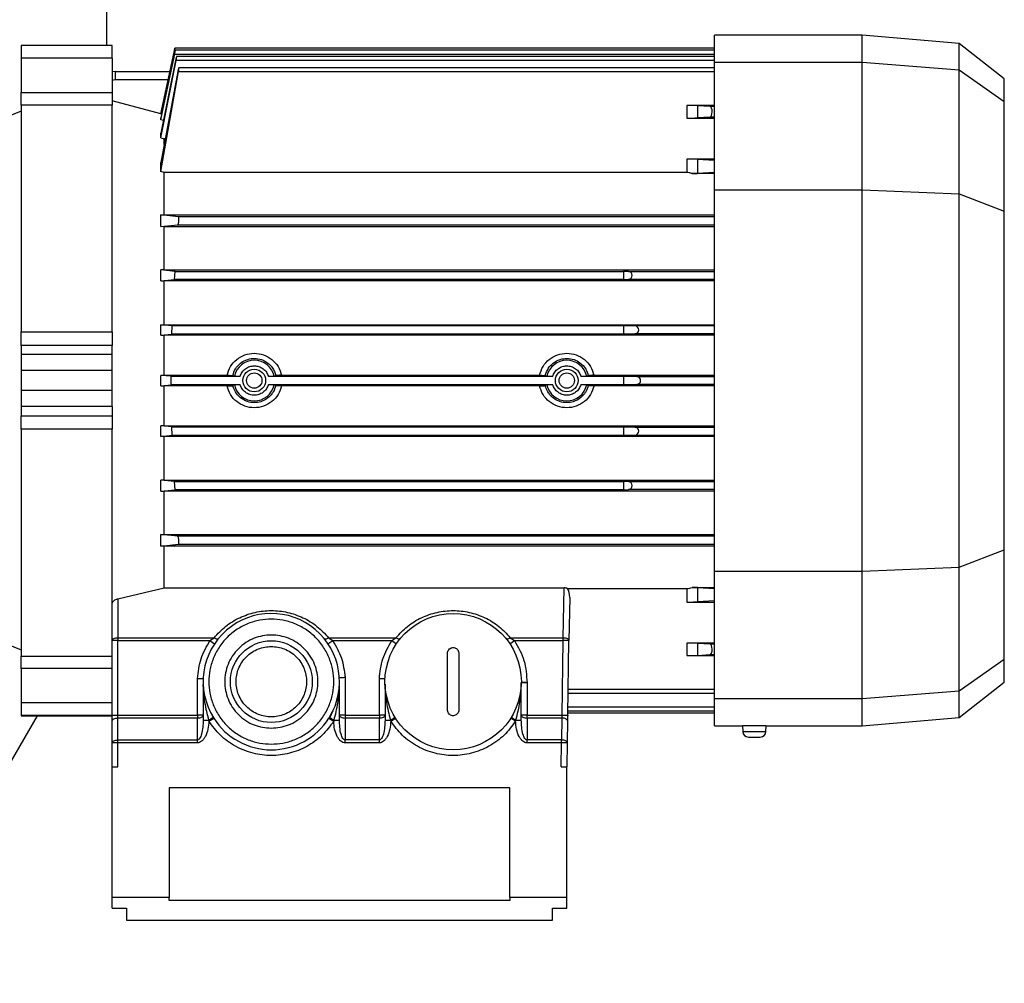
# Model space of a CAD drawing. Header units: millimetres. Extents: x 0 to 420, y 0 to 297.
# Tile 40 of 72: x 155 to 165, y 227 to 236. Entities that reach past the tile are written whole.
import ezdxf

# ---------------------------------------------------------------- set-up
doc = ezdxf.new("R2010")
doc.units = ezdxf.units.MM

msp = doc.modelspace()

# ---------------------------------------------------------------- linework, layer by layer
at = {"color": 7, "linetype": 'Continuous', "lineweight": 25}
for p, q in [((156.09656, 238.94961), (156.09656, 236.06888)), ((163.47877, 236.16879), (162.03563, 236.16879)), ((162.03563, 235.90452), (162.03563, 236.16879)), ((164.42405, 236.08609), (163.47877, 236.16879)), ((163.47877, 235.90452), (163.47877, 236.16879)), ((156.15206, 236.06888), (155.26398, 236.06888)), ((155.26398, 236.06888), (155.26398, 236.06742)), ((156.15206, 236.06742), (155.26398, 236.06742)), ((155.26398, 236.06742), (155.26398, 235.94408)), ((156.15206, 236.06742), (156.15206, 236.06888)), ((156.15206, 235.94408), (156.15206, 236.06742)), ((156.76426, 236.04112), (156.62802, 235.40017)), ((162.03563, 236.04112), (156.76414, 236.04112)), ((164.86641, 235.74048), (164.42405, 236.08609)), ((164.42405, 235.83019), (164.42405, 236.08609)), ((156.15206, 235.94408), (155.26398, 235.94408)), ((155.26398, 235.94408), (155.26398, 235.60688)), ((156.15206, 235.94408), (156.15206, 235.60688)), ((156.62802, 235.39968), (156.75621, 236.00303)), ((156.62802, 235.34245), (156.76153, 235.9841)), ((156.759, 235.9841), (156.62802, 235.36225)), ((156.76316, 236.00303), (156.75621, 236.00303)), ((156.76153, 235.9841), (162.03563, 235.9841)), ((162.03563, 236.02219), (156.76811, 236.02219)), ((162.03563, 235.95893), (156.78121, 235.95893)), ((156.62802, 235.16561), (156.77623, 235.92084)), ((156.77108, 235.92084), (156.62802, 235.21129)), ((162.03563, 235.92084), (156.77623, 235.92084)), ((162.03563, 235.84987), (156.80322, 235.84987)), ((162.03563, 235.90452), (163.47877, 235.90452)), ((162.03563, 234.65794), (162.03563, 235.90452)), ((163.47877, 234.65794), (163.47877, 235.90452)), ((163.47877, 235.90452), (164.42405, 235.83019)), ((156.17982, 235.81355), (156.15206, 235.81122)), ((156.17982, 235.81355), (156.17982, 235.73029)), ((156.17982, 235.81355), (156.71588, 235.81355)), ((156.62802, 234.83732), (156.79994, 235.81178)), ((156.79236, 235.81178), (156.62802, 234.92281)), ((156.79994, 235.81178), (162.03563, 235.81178)), ((164.42405, 234.61719), (164.42405, 235.83019)), ((164.42405, 235.83019), (164.86641, 235.51885)), ((156.69819, 235.73029), (156.17982, 235.73029)), ((164.86641, 235.51885), (164.86641, 235.74048)), ((155.26398, 235.60688), (156.15206, 235.60688)), ((155.26398, 235.486), (155.26398, 235.60688)), ((156.15206, 235.60688), (156.15206, 235.486)), ((156.15206, 235.486), (155.26398, 235.486)), ((155.26398, 235.486), (155.26398, 233.26972)), ((156.62802, 235.40017), (156.15206, 235.5277)), ((156.15206, 233.26972), (156.15206, 235.486)), ((162.03563, 235.48042), (161.76363, 235.48042)), ((161.76363, 235.48042), (161.76363, 235.35856)), ((161.86795, 235.47898), (161.86795, 235.35999)), ((161.99387, 235.47218), (161.86795, 235.47898)), ((162.03563, 235.47218), (161.99387, 235.47218)), ((164.86641, 234.44729), (164.86641, 235.51885)), ((155.26398, 235.42636), (154.93095, 235.2918)), ((156.62802, 235.39968), (156.62802, 235.40017)), ((156.62802, 235.39968), (156.63548, 235.39767)), ((156.62802, 235.34245), (156.62802, 235.36225)), ((161.99312, 235.36674), (161.86795, 235.35999)), ((162.03563, 235.36674), (161.99312, 235.36674)), ((156.65307, 235.33555), (156.62802, 235.34245)), ((161.76363, 235.35856), (162.03563, 235.35856)), ((156.62802, 235.16561), (156.62802, 235.21129)), ((156.62802, 235.16561), (156.65958, 235.15623)), ((156.65958, 235.09902), (156.65958, 235.15623)), ((156.67117, 235.15623), (156.65958, 235.15623)), ((156.62802, 234.83732), (156.62802, 234.92281)), ((162.03563, 234.9579), (161.76363, 234.9579)), ((161.76363, 234.9579), (161.76363, 234.82635)), ((161.86795, 234.95646), (161.86795, 234.81681)), ((161.86795, 234.95646), (162.03563, 234.94741)), ((156.65958, 234.82635), (156.62802, 234.83732)), ((156.65958, 234.41196), (156.65958, 234.82635)), ((161.76363, 234.82635), (156.65958, 234.82635)), ((162.03563, 234.81564), (161.81604, 234.81564)), ((162.03563, 234.82586), (161.86795, 234.81681)), ((162.03563, 230.93018), (162.03563, 234.65794)), ((162.03563, 234.65794), (163.47877, 234.65794)), ((163.47877, 230.93018), (163.47877, 234.65794)), ((163.47877, 234.65794), (164.42405, 234.61719)), ((164.42405, 230.97093), (164.42405, 234.61719)), ((164.42405, 234.61719), (164.86641, 234.44729)), ((156.62802, 234.41174), (156.65958, 234.41196)), ((156.62802, 234.29746), (156.62802, 234.41174)), ((156.79994, 234.39261), (156.62802, 234.41174)), ((156.65958, 234.41196), (162.03563, 234.41196)), ((164.86641, 231.14083), (164.86641, 234.44729)), ((156.62802, 234.29746), (156.79236, 234.31491)), ((156.79236, 234.31491), (162.03563, 234.31491)), ((162.03563, 234.39261), (156.79994, 234.39261)), ((156.65958, 234.29726), (156.62802, 234.29746)), ((162.03563, 234.29726), (156.65958, 234.29726)), ((156.65958, 233.87477), (156.65958, 234.29726)), ((156.65958, 233.87477), (156.62802, 233.87459)), ((156.767, 233.86066), (156.62802, 233.87459)), ((156.62802, 233.76813), (156.62802, 233.87459)), ((156.65958, 233.87477), (162.03563, 233.87477)), ((156.76166, 233.78115), (156.767, 233.86066)), ((156.767, 233.86066), (161.14755, 233.86066)), ((161.14755, 233.86066), (161.14755, 233.78115)), ((161.19378, 233.85976), (161.14755, 233.86066)), ((161.19378, 233.85976), (162.03563, 233.85976)), ((156.62802, 233.76813), (156.76166, 233.78115)), ((156.62802, 233.76813), (156.65958, 233.76795)), ((162.03563, 233.76795), (156.65958, 233.76795)), ((156.65958, 233.33968), (156.65958, 233.76795)), ((161.14755, 233.78115), (156.76166, 233.78115)), ((161.14755, 233.78115), (161.19378, 233.78206)), ((162.03563, 233.78206), (161.19378, 233.78206)), ((155.26398, 233.26972), (156.15206, 233.26972)), ((155.26398, 233.13785), (155.26398, 233.26972)), ((156.15206, 233.26972), (156.15206, 233.13785)), ((156.62802, 233.3395), (156.65958, 233.33968)), ((156.73866, 233.32905), (156.62802, 233.3395)), ((156.62802, 233.237), (156.62802, 233.3395)), ((156.62802, 233.237), (156.7359, 233.24706)), ((156.65958, 233.33968), (162.03563, 233.33968)), ((156.7359, 233.24706), (156.73866, 233.32905)), ((161.14755, 233.24706), (156.7359, 233.24706)), ((161.14755, 233.32905), (156.73866, 233.32905)), ((161.14755, 233.32905), (161.14755, 233.24706)), ((161.25704, 233.3269), (161.14755, 233.32905)), ((161.25704, 233.24921), (161.14755, 233.24706)), ((162.03563, 233.3269), (161.25704, 233.3269)), ((162.03563, 233.24921), (161.25704, 233.24921)), ((156.62802, 233.237), (156.65958, 233.23683)), ((162.03563, 233.23683), (156.65958, 233.23683)), ((156.65958, 232.84492), (156.65958, 233.23683)), ((156.15206, 233.13785), (155.26398, 233.13785)), ((155.26398, 233.13785), (155.26398, 233.0475)), ((156.15206, 233.0475), (156.15206, 233.13785)), ((156.15206, 233.0475), (155.26398, 233.0475)), ((155.26398, 233.0475), (155.26398, 232.89162)), ((156.15206, 232.89162), (156.15206, 233.0475)), ((156.15206, 232.89162), (155.26398, 232.89162)), ((155.26398, 232.89162), (155.26398, 232.6965)), ((156.15206, 232.6965), (156.15206, 232.89162)), ((156.65958, 232.84492), (156.62802, 232.84475)), ((156.72892, 232.83543), (156.62802, 232.84475)), ((156.62802, 232.74336), (156.62802, 232.84475)), ((156.65958, 232.84492), (157.27379, 232.84492)), ((156.72892, 232.83543), (157.40223, 232.83543)), ((156.72892, 232.75269), (156.72892, 232.83543)), ((157.34526, 232.83647), (157.33005, 232.84388)), ((157.67717, 232.83543), (160.45503, 232.83543)), ((157.74935, 232.84388), (157.73414, 232.83647)), ((157.8056, 232.84492), (160.32659, 232.84492)), ((160.39806, 232.83647), (160.38284, 232.84388)), ((160.72996, 232.83543), (161.14755, 232.83543)), ((160.80215, 232.84388), (160.78693, 232.83647)), ((160.8584, 232.84492), (162.03563, 232.84492)), ((161.14755, 232.83543), (161.14755, 232.75269)), ((161.14755, 232.83543), (161.27597, 232.83291)), ((161.27597, 232.83291), (162.03563, 232.83291)), ((156.15206, 232.6965), (155.26398, 232.6965)), ((155.26398, 232.6965), (155.26398, 232.54062)), ((156.15206, 232.54062), (156.15206, 232.6965)), ((156.62802, 232.74336), (156.72892, 232.75269)), ((156.62802, 232.74336), (156.65958, 232.7432)), ((157.27379, 232.7432), (156.65958, 232.7432)), ((156.65958, 232.35129), (156.65958, 232.7432)), ((157.40223, 232.75269), (156.72892, 232.75269)), ((157.33005, 232.74424), (157.34526, 232.75165)), ((160.45503, 232.75269), (157.67717, 232.75269)), ((157.73414, 232.75165), (157.74935, 232.74424)), ((160.32659, 232.7432), (157.8056, 232.7432)), ((160.38284, 232.74424), (160.39806, 232.75165)), ((161.14755, 232.75269), (160.72996, 232.75269)), ((160.78693, 232.75165), (160.80215, 232.74424)), ((162.03563, 232.7432), (160.8584, 232.7432)), ((161.27597, 232.75521), (161.14755, 232.75269)), ((162.03563, 232.75521), (161.27597, 232.75521)), ((156.15206, 232.54062), (155.26398, 232.54062)), ((155.26398, 232.54062), (155.26398, 232.45026)), ((156.15206, 232.54062), (156.15206, 232.45026)), ((155.26398, 232.45026), (156.15206, 232.45026)), ((155.26398, 232.3184), (155.26398, 232.45026)), ((156.15206, 232.45026), (156.15206, 232.3184)), ((156.15206, 232.3184), (155.26398, 232.3184)), ((155.26398, 232.3184), (155.26398, 230.10212)), ((156.15206, 230.61512), (156.15206, 232.3184)), ((156.65958, 232.35129), (156.62802, 232.35112)), ((156.7359, 232.34106), (156.62802, 232.35112)), ((156.62802, 232.24861), (156.62802, 232.35112)), ((156.65958, 232.35129), (162.03563, 232.35129)), ((156.7359, 232.34106), (161.14755, 232.34106)), ((156.73866, 232.25907), (156.7359, 232.34106)), ((161.14755, 232.34106), (161.14755, 232.25907)), ((161.14755, 232.34106), (161.25704, 232.33891)), ((161.25704, 232.33891), (162.03563, 232.33891)), ((156.62802, 232.24861), (156.73866, 232.25907)), ((156.65958, 232.24844), (156.62802, 232.24861)), ((162.03563, 232.24844), (156.65958, 232.24844)), ((156.65958, 231.82017), (156.65958, 232.24844)), ((156.73866, 232.25907), (161.14755, 232.25907)), ((161.14755, 232.25907), (161.25704, 232.26122)), ((161.25704, 232.26122), (162.03563, 232.26122)), ((156.65958, 231.82017), (156.62802, 231.81999)), ((156.76166, 231.80696), (156.62802, 231.81999)), ((156.62802, 231.71353), (156.62802, 231.81999)), ((156.65958, 231.82017), (162.03563, 231.82017)), ((156.76166, 231.80696), (161.14755, 231.80696)), ((156.767, 231.72746), (156.76166, 231.80696)), ((161.19378, 231.80606), (161.14755, 231.80696)), ((161.14755, 231.80696), (161.14755, 231.72746)), ((161.19378, 231.80606), (162.03563, 231.80606)), ((156.62802, 231.71353), (156.767, 231.72746)), ((156.62802, 231.71353), (156.65958, 231.71335)), ((162.03563, 231.71335), (156.65958, 231.71335)), ((156.65958, 231.29086), (156.65958, 231.71335)), ((161.14755, 231.72746), (156.767, 231.72746)), ((161.14755, 231.72746), (161.19378, 231.72836)), ((162.03563, 231.72836), (161.19378, 231.72836)), ((156.62802, 231.29066), (156.65958, 231.29086)), ((156.62802, 231.17638), (156.62802, 231.29066)), ((156.79236, 231.2732), (156.62802, 231.29066)), ((156.65958, 231.29086), (162.03563, 231.29086)), ((162.03563, 231.2732), (156.79236, 231.2732)), ((156.62802, 231.17638), (156.79994, 231.19551)), ((156.65958, 231.17616), (156.62802, 231.17638)), ((162.03563, 231.17616), (156.65958, 231.17616)), ((156.65958, 230.76849), (156.65958, 231.17616)), ((156.79994, 231.19551), (162.03563, 231.19551)), ((164.42405, 230.97093), (164.86641, 231.14083)), ((164.86641, 230.06927), (164.86641, 231.14083)), ((163.47877, 230.93018), (164.42405, 230.97093)), ((164.42405, 229.75793), (164.42405, 230.97093)), ((162.03563, 230.93018), (163.47877, 230.93018)), ((162.03563, 229.6836), (162.03563, 230.93018)), ((163.47877, 229.6836), (163.47877, 230.93018)), ((156.20757, 230.66242), (156.65958, 230.76849)), ((156.65958, 230.76849), (160.56702, 230.76849)), ((160.55852, 230.28145), (160.56702, 230.76849)), ((160.59968, 230.76177), (161.76363, 230.76177)), ((161.76363, 230.76177), (161.76363, 230.63022)), ((161.81604, 230.77248), (162.03563, 230.77248)), ((161.86795, 230.77131), (162.03563, 230.76226)), ((161.86795, 230.77131), (161.86795, 230.63165)), ((156.20757, 230.66242), (156.20757, 230.28145)), ((160.62137, 230.67405), (160.61402, 230.25272)), ((156.15206, 230.25369), (156.15206, 230.61512)), ((161.76363, 230.63022), (162.03563, 230.63022)), ((162.03563, 230.64071), (161.86795, 230.63165)), ((154.93095, 230.29632), (155.26398, 230.16176)), ((156.20757, 230.28145), (156.20757, 230.25369)), ((156.20757, 230.28145), (157.14775, 230.28145)), ((157.10661, 230.25369), (157.14775, 230.28145)), ((158.26468, 230.28145), (158.30582, 230.25369)), ((158.26468, 230.28145), (158.92392, 230.28145)), ((158.88278, 230.25369), (158.92392, 230.28145)), ((160.04085, 230.28145), (160.08199, 230.25369)), ((160.04085, 230.28145), (160.55852, 230.28145)), ((156.20757, 230.25369), (156.15206, 230.25369)), ((156.15206, 229.52469), (156.15206, 230.25369)), ((156.20757, 229.52469), (156.20757, 230.25369)), ((156.20757, 230.25369), (157.10661, 230.25369)), ((157.10661, 230.25369), (157.15273, 230.22281)), ((158.2597, 230.22281), (158.30582, 230.25369)), ((158.30582, 230.25369), (158.88278, 230.25369)), ((158.88278, 230.25369), (158.9289, 230.22281)), ((160.03587, 230.22281), (160.08199, 230.25369)), ((160.08199, 230.25369), (160.55852, 230.25369)), ((160.5458, 229.52469), (160.55852, 230.25369)), ((160.60129, 229.52372), (160.61402, 230.25272)), ((162.03563, 230.22956), (161.76363, 230.22956)), ((161.76363, 230.22956), (161.76363, 230.1077)), ((161.86795, 230.22813), (161.86795, 230.10914)), ((161.86795, 230.22813), (161.99312, 230.22138)), ((161.99312, 230.22138), (162.03563, 230.22138)), ((155.26398, 230.10212), (156.15206, 230.10212)), ((155.26398, 229.98124), (155.26398, 230.10212)), ((159.42688, 229.57475), (159.42688, 230.1298)), ((159.53789, 230.1298), (159.53789, 229.57475)), ((161.76363, 230.1077), (162.03563, 230.1077)), ((161.86795, 230.10914), (161.99387, 230.11594)), ((161.99387, 230.11594), (162.03563, 230.11594)), ((156.15206, 229.98124), (155.26398, 229.98124)), ((155.26398, 229.98124), (155.26398, 229.64404)), ((164.86641, 230.06927), (164.42405, 229.75793)), ((164.86641, 229.84764), (164.86641, 230.06927)), ((156.98521, 229.52469), (156.98521, 229.88081)), ((158.42655, 229.89454), (158.42655, 229.52469)), ((158.76132, 229.52469), (158.76132, 229.87912)), ((157.04071, 229.82374), (157.04071, 229.47662)), ((158.37104, 229.47662), (158.37104, 229.81001)), ((158.81682, 229.82543), (158.81682, 229.47662)), ((160.14838, 229.47662), (160.14838, 229.84227)), ((160.14838, 229.84227), (160.20389, 229.84227)), ((160.20389, 229.84227), (160.14839, 229.84304)), ((160.20389, 229.84227), (160.20389, 229.52469)), ((164.42405, 229.50203), (164.86641, 229.84764)), ((160.60504, 229.73825), (162.03563, 229.73825)), ((162.03563, 229.77634), (160.6057, 229.77634)), ((164.42405, 229.75793), (163.47877, 229.6836)), ((164.42405, 229.50203), (164.42405, 229.75793)), ((156.15206, 229.64404), (155.26398, 229.64404)), ((155.26398, 229.64404), (155.26398, 229.5207)), ((162.03563, 229.60402), (160.60269, 229.60402)), ((163.47877, 229.6836), (162.03563, 229.6836)), ((162.03563, 229.41933), (162.03563, 229.6836)), ((163.47877, 229.41933), (163.47877, 229.6836)), ((155.41776, 229.51924), (153.90839, 226.90494)), ((156.15206, 229.5207), (155.26398, 229.5207)), ((155.26398, 229.5207), (155.26398, 229.51924)), ((155.26398, 229.51924), (156.15206, 229.51924)), ((156.15206, 229.52469), (156.20757, 229.52469)), ((156.20757, 229.49693), (156.20757, 229.52469)), ((156.20757, 229.52469), (156.98521, 229.52469)), ((156.20757, 229.28235), (156.20757, 229.49693)), ((156.98521, 229.49693), (156.20757, 229.49693)), ((157.04071, 229.52469), (156.98521, 229.52469)), ((156.98521, 229.52469), (156.98521, 229.49693)), ((156.98521, 229.28235), (156.98521, 229.49693)), ((157.09612, 229.46699), (157.14305, 229.49663)), ((158.26878, 229.49568), (158.31566, 229.46596)), ((158.30584, 229.56594), (158.27759, 229.50315)), ((158.42655, 229.52469), (158.37104, 229.52469)), ((158.42655, 229.52469), (158.42655, 229.49693)), ((158.42655, 229.52469), (158.76132, 229.52469)), ((158.42655, 229.49693), (158.42655, 229.28235)), ((158.76132, 229.49693), (158.42655, 229.49693)), ((158.81682, 229.52469), (158.76132, 229.52469)), ((158.76132, 229.52469), (158.76132, 229.49693)), ((158.76132, 229.28235), (158.76132, 229.49693)), ((158.87222, 229.46709), (158.91916, 229.49672)), ((160.046, 229.49733), (160.09297, 229.46775)), ((160.20389, 229.52469), (160.14838, 229.52469)), ((160.20389, 229.49693), (160.20389, 229.52469)), ((160.20389, 229.52469), (160.5458, 229.52469)), ((160.20389, 229.49693), (160.20389, 229.28235)), ((160.54483, 229.49693), (160.20389, 229.49693)), ((160.54483, 229.49693), (160.54108, 229.28235)), ((160.5458, 229.52469), (160.60129, 229.52372)), ((160.6017, 229.547), (162.03563, 229.547)), ((160.60203, 229.56592), (162.03563, 229.56592)), ((163.47877, 229.41933), (164.42405, 229.50203)), ((156.15206, 229.2546), (156.15206, 229.46918)), ((157.04071, 229.47662), (157.09318, 229.47662)), ((157.09318, 229.47662), (157.09612, 229.46699)), ((158.31891, 229.47662), (158.31566, 229.46596)), ((158.31891, 229.47662), (158.37104, 229.47662)), ((158.81682, 229.47662), (158.86932, 229.47662)), ((158.86932, 229.47662), (158.87222, 229.46709)), ((160.09567, 229.47662), (160.09297, 229.46775)), ((160.09567, 229.47662), (160.14838, 229.47662)), ((160.60032, 229.46821), (160.59658, 229.25363)), ((162.03563, 229.41933), (162.30995, 229.41933)), ((162.30844, 229.41929), (162.31084, 229.36418)), ((162.5375, 229.36418), (162.53991, 229.41929)), ((162.53846, 229.41933), (163.47877, 229.41933)), ((162.31084, 229.36418), (162.5375, 229.36418)), ((156.20757, 229.2546), (156.15206, 229.2546)), ((156.15206, 229.01969), (156.15206, 229.2546)), ((156.20757, 229.2546), (156.20757, 229.28235)), ((156.20757, 229.28235), (156.98521, 229.28235)), ((156.20757, 229.01969), (156.20757, 229.2546)), ((156.98521, 229.2546), (156.20757, 229.2546)), ((156.98521, 229.2546), (156.98521, 229.28235)), ((158.76132, 229.28235), (158.42655, 229.28235)), ((158.42655, 229.2546), (158.42655, 229.28235)), ((158.76132, 229.2546), (158.42655, 229.2546)), ((158.76132, 229.2546), (158.76132, 229.28235)), ((160.20389, 229.2546), (160.20389, 229.28235)), ((160.54108, 229.28235), (160.20389, 229.28235)), ((160.54108, 229.2546), (160.20389, 229.2546)), ((160.53698, 229.01969), (160.54108, 229.2546)), ((160.59658, 229.25363), (160.59249, 229.01969)), ((156.15206, 227.74193), (156.15206, 229.01969)), ((156.15206, 229.01969), (156.20757, 229.01969)), ((160.53698, 229.01969), (160.59249, 229.01969)), ((160.59249, 227.74193), (160.59249, 229.01969)), ((160.03744, 228.81432), (156.70712, 228.81432)), ((156.70712, 228.81432), (156.70712, 227.74193)), ((160.03744, 227.74193), (160.03744, 228.81432)), ((156.70712, 227.74193), (156.15206, 227.74193)), ((156.15206, 227.63803), (156.15206, 227.74193)), ((156.70712, 227.7128), (156.70712, 227.74193)), ((160.03744, 227.7128), (156.70712, 227.7128)), ((160.59249, 227.74193), (160.03744, 227.74193)), ((160.03744, 227.74193), (160.03744, 227.7128)), ((160.59249, 227.63803), (160.59249, 227.74193)), ((156.15206, 227.63803), (156.29083, 227.63803)), ((156.29083, 227.63803), (156.29083, 227.52105)), ((160.45373, 227.63803), (160.59249, 227.63803)), ((160.45373, 227.52105), (160.45373, 227.63803)), ((156.29083, 227.52105), (160.45373, 227.52105))]:
    msp.add_line(p, q, dxfattribs=at)
at = {"color": 7, "linetype": 'Continuous', "lineweight": 25, "flags": 128}
for points in [[(156.17982, 235.73029), (156.16357, 235.72869), (156.15206, 235.72553)], [(156.15206, 230.25369), (156.15313, 230.25911), (156.15629, 230.26431), (156.16142, 230.26911), (156.16832, 230.27332), (156.17673, 230.27677), (156.18633, 230.27933), (156.19674, 230.28091), (156.20757, 230.28145)], [(157.14775, 230.28145), (157.15479, 230.27746), (157.16166, 230.27425), (157.16819, 230.27189), (157.17422, 230.27044), (157.17961, 230.26992), (157.18423, 230.27037), (157.18796, 230.27175), (157.19071, 230.27405)], [(158.22172, 230.27405), (158.22447, 230.27175), (158.2282, 230.27037), (158.23282, 230.26992), (158.23821, 230.27044), (158.24424, 230.27189), (158.25077, 230.27425), (158.25764, 230.27746), (158.26468, 230.28145)], [(158.92392, 230.28145), (158.93096, 230.27746), (158.93783, 230.27425), (158.94436, 230.27189), (158.95039, 230.27044), (158.95578, 230.26992), (158.9604, 230.27037), (158.96413, 230.27175), (158.96688, 230.27405)], [(159.99789, 230.27405), (160.00065, 230.27175), (160.00437, 230.27037), (160.00899, 230.26992), (160.01438, 230.27044), (160.02041, 230.27189), (160.02694, 230.27425), (160.03381, 230.27746), (160.04085, 230.28145)], [(156.15206, 229.46918), (156.15313, 229.4746), (156.15629, 229.4798), (156.16142, 229.4846), (156.16832, 229.4888), (156.17673, 229.49226), (156.18633, 229.49482), (156.19674, 229.4964), (156.20757, 229.49693)], [(156.98521, 229.49693), (156.99604, 229.49747), (157.00645, 229.49905), (157.01605, 229.50161), (157.02446, 229.50506), (157.03136, 229.50927), (157.03649, 229.51407), (157.03965, 229.51927), (157.04071, 229.52469)], [(158.37104, 229.52469), (158.37211, 229.51927), (158.37527, 229.51407), (158.38039, 229.50927), (158.3873, 229.50506), (158.39571, 229.50161), (158.4053, 229.49905), (158.41572, 229.49747), (158.42655, 229.49693)], [(158.76132, 229.49693), (158.77214, 229.49747), (158.78256, 229.49905), (158.79215, 229.50161), (158.80056, 229.50506), (158.80747, 229.50927), (158.8126, 229.51407), (158.81576, 229.51927), (158.81682, 229.52469)], [(160.14838, 229.52469), (160.14945, 229.51927), (160.15261, 229.51407), (160.15774, 229.50927), (160.16464, 229.50506), (160.17305, 229.50161), (160.18265, 229.49905), (160.19306, 229.49747), (160.20389, 229.49693)], [(160.60032, 229.46821), (160.59934, 229.47367), (160.59624, 229.47896), (160.59114, 229.48387), (160.58424, 229.4882), (160.57581, 229.4918), (160.56618, 229.49452), (160.55571, 229.49625), (160.54483, 229.49693)], [(156.15206, 229.2546), (156.15313, 229.26001), (156.15629, 229.26522), (156.16142, 229.27001), (156.16832, 229.27422), (156.17673, 229.27767), (156.18633, 229.28024), (156.19674, 229.28182), (156.20757, 229.28235)]]:
    msp.add_lwpolyline(points, dxfattribs=at)
at = {"color": 7, "linetype": 'Continuous', "lineweight": 25}
for centre, radius in [((157.5397, 232.79406), 0.11101), ((157.5397, 232.79406), 0.07493), ((160.59249, 232.79406), 0.11101), ((160.59249, 232.79406), 0.07493), ((159.48239, 229.85227), 0.66606), ((157.70621, 229.85227), 0.39964)]:
    msp.add_circle(centre, radius, dxfattribs=at)
for centre, radius, start, end in [((161.77915, 238.02445), 2.66594, 269.66644, 271.908733), ((161.80869, 236.28641), 1.47079, 270.286295, 272.309056), ((161.19302, 233.82091), 0.03885, 271.125032, 88.874968), ((161.25628, 233.28806), 0.03885, 271.125032, 88.874968), ((157.5397, 232.79406), 0.19901, 12.304596, 167.695404), ((160.59249, 232.79406), 0.19901, 12.304596, 167.695404), ((161.27521, 232.79406), 0.03885, 271.125032, 88.874968), ((157.5397, 232.79406), 0.19901, 192.304596, 347.695404), ((160.59249, 232.79406), 0.19901, 192.304596, 347.695404), ((161.25628, 232.30006), 0.03885, 271.125032, 88.874968), ((161.19302, 231.76721), 0.03885, 271.125032, 88.874968), ((161.80869, 229.30172), 1.47078, 87.690942, 89.71371), ((157.70621, 229.85227), 0.66606, 328.626723, 212.272711), ((161.77915, 227.56367), 2.66594, 88.091267, 90.33356), ((160.20389, 229.84227), 0.05551, 179.205876, 180), ((156.86612, 229.8736), 0.45733, 299.767975, 306.403562), ((157.70621, 229.85227), 0.66606, 212.272711, 327.630623), ((157.70621, 229.85227), 0.66606, 327.630623, 328.626723), ((158.5208, 229.8321), 0.40881, 233.021652, 240.406189), ((158.63954, 229.87808), 0.46257, 299.784789, 306.348407), ((160.3451, 229.91045), 0.50043, 234.016287, 240.103586), ((162.3663, 229.3666), 0.05551, 182.5, 270), ((162.48205, 229.3666), 0.05551, 270, 357.5)]:
    msp.add_arc(centre, radius, start, end, dxfattribs=at)
for centre, major_axis, ratio, start_param, end_param in [((161.76363, 235.47824), (0.11101, 0), 0.0196477, 0.3490659, 1.5707963), ((161.99312, 235.41946), (0.00043, 0.05273), 0.3638787, 3.1642237, 6.2665488), ((161.76363, 234.95572), (0.11101, 0), 0.0196477, 0.3490659, 1.5707963), ((160.56587, 230.67499), (0.0019, 0.10735), 0.5169479, 4.7127941, 5.662857), ((161.76363, 230.6324), (0.11101, 0), 0.0196477, 4.712389, 5.9341195), ((161.99312, 230.16866), (-0.00043, 0.05273), 0.3638787, 3.1582292, 6.2605543), ((161.76363, 230.10988), (0.11101, 0), 0.0196477, 4.712389, 5.9341195)]:
    msp.add_ellipse(centre, major_axis=major_axis, ratio=ratio, start_param=start_param, end_param=end_param, dxfattribs=at)
for points, knots in [([(156.75621, 236.00303), (156.75715, 236.00746), (156.75903, 236.01631), (156.7615, 236.02802), (156.76328, 236.03647), (156.76421, 236.04091), (156.76416, 236.04067), (156.76414, 236.04059)], [0, 0, 0, 0, 0.2234961, 0.447078, 0.6681596, 0.8845647, 1, 1, 1, 1]), ([(156.76153, 235.9841), (156.76244, 235.98851), (156.76425, 235.99733), (156.76644, 236.00896), (156.7679, 236.01757), (156.76846, 236.02221), (156.7681, 236.02251), (156.76688, 236.01855), (156.76492, 236.01077), (156.76241, 235.99989), (156.76033, 235.99038), (156.7592, 235.98505), (156.759, 235.9841)], [0, 0, 0, 0, 0.1110068, 0.2220713, 0.3315766, 0.4387605, 0.5443701, 0.6497764, 0.7563828, 0.8651051, 0.9760186, 1, 1, 1, 1]), ([(156.77623, 235.92084), (156.77708, 235.92522), (156.77877, 235.93398), (156.78062, 235.94556), (156.78168, 235.95418), (156.78181, 235.95888), (156.78104, 235.95929), (156.77945, 235.95546), (156.77721, 235.94774), (156.77451, 235.93685), (156.77239, 235.92724), (156.77128, 235.92183), (156.77108, 235.92084)], [0, 0, 0, 0, 0.1100306, 0.2201286, 0.32851, 0.43481, 0.5401323, 0.6459365, 0.7534549, 0.8632429, 0.9749291, 1, 1, 1, 1]), ([(156.79994, 235.81178), (156.80071, 235.81613), (156.80224, 235.82483), (156.80373, 235.83636), (156.80437, 235.84497), (156.80408, 235.84974), (156.80292, 235.85027), (156.80101, 235.84655), (156.79853, 235.83888), (156.79573, 235.82795), (156.79362, 235.81827), (156.79256, 235.8128), (156.79236, 235.81178)], [0, 0, 0, 0, 0.108956, 0.2179819, 0.3253129, 0.4309863, 0.5363406, 0.6427986, 0.7513302, 0.8620825, 0.9742574, 1, 1, 1, 1]), ([(161.81604, 234.81564), (161.80706, 234.81898), (161.7908, 234.82503), (161.77203, 234.82594), (161.76363, 234.82635)], [0, 0, 0, 0, 0.5530097, 1, 1, 1, 1]), ([(156.79236, 234.31491), (156.79326, 234.31545), (156.79505, 234.31652), (156.79795, 234.3237), (156.80058, 234.33409), (156.80268, 234.34687), (156.80399, 234.36029), (156.80438, 234.3728), (156.80386, 234.38307), (156.80249, 234.39009), (156.801, 234.39239), (156.80008, 234.39258), (156.79994, 234.39261)], [0, 0, 0, 0, 0.1120015, 0.2239802, 0.336314, 0.4475692, 0.5566441, 0.6634572, 0.7689145, 0.8744392, 0.9813822, 1, 1, 1, 1]), ([(157.27379, 232.84492), (157.28298, 232.87459), (157.30135, 232.93389), (157.36529, 233.00403), (157.44707, 233.04936), (157.53978, 233.06518), (157.63244, 233.0493), (157.71417, 233.00398), (157.77804, 232.93386), (157.79641, 232.87459), (157.8056, 232.84492)], [0, 0, 0, 0, 0.1251145, 0.250061, 0.375118, 0.5001026, 0.6250954, 0.750048, 0.8748836, 1, 1, 1, 1]), ([(160.32659, 232.84492), (160.33587, 232.87458), (160.35444, 232.93389), (160.41821, 233.00429), (160.50021, 233.04928), (160.59281, 233.06526), (160.68536, 233.04908), (160.76717, 233.00394), (160.83071, 232.93362), (160.84917, 232.87448), (160.8584, 232.84492)], [0, 0, 0, 0, 0.1252585, 0.2505273, 0.3754608, 0.5004039, 0.6253524, 0.7502542, 0.8751916, 1, 1, 1, 1]), ([(157.33005, 232.84388), (157.33712, 232.86577), (157.34426, 232.88787), (157.35651, 232.90779), (157.35754, 232.90947), (157.36109, 232.91504), (157.37517, 232.93518), (157.41022, 232.97127), (157.47027, 233.00292), (157.54237, 233.01375), (157.61195, 233.00194), (157.67174, 232.96898), (157.71283, 232.92604), (157.73752, 232.88426), (157.74568, 232.85642), (157.74935, 232.84388)], [0, 0, 0, 0, 0.1187954, 0.1199514, 0.1220504, 0.129077, 0.1544434, 0.250232, 0.3888519, 0.4999366, 0.6247842, 0.7496435, 0.8491867, 0.9320548, 1, 1, 1, 1]), ([(160.38284, 232.84388), (160.39097, 232.86746), (160.40673, 232.91321), (160.45869, 232.9686), (160.52263, 233.00281), (160.59486, 233.01382), (160.66256, 233.0023), (160.72809, 232.96731), (160.77901, 232.9131), (160.79506, 232.86509), (160.80215, 232.84388)], [0, 0, 0, 0, 0.12887356, 0.25005987, 0.38690857, 0.50026711, 0.625285, 0.73779313, 0.88413794, 1, 1, 1, 1]), ([(157.40223, 232.83543), (157.40782, 232.8493), (157.41929, 232.87778), (157.45268, 232.9113), (157.49419, 232.93284), (157.5397, 232.93994), (157.58521, 232.93284), (157.62672, 232.9113), (157.66011, 232.87778), (157.67158, 232.8493), (157.67717, 232.83543)], [0, 0, 0, 0, 0.1217524, 0.25, 0.3782476, 0.5, 0.6217524, 0.75, 0.8782476, 1, 1, 1, 1]), ([(160.45503, 232.83543), (160.46061, 232.8493), (160.47209, 232.87778), (160.50547, 232.9113), (160.54698, 232.93284), (160.59249, 232.93994), (160.638, 232.93284), (160.67952, 232.9113), (160.7129, 232.87778), (160.72438, 232.8493), (160.72996, 232.83543)], [0, 0, 0, 0, 0.1217524, 0.25, 0.3782476, 0.5, 0.6217524, 0.75, 0.8782476, 1, 1, 1, 1]), ([(157.27379, 232.84492), (157.28024, 232.84491), (157.29313, 232.84488), (157.31026, 232.84469), (157.32299, 232.84441), (157.32898, 232.84412), (157.32979, 232.84394), (157.33005, 232.84388)], [0, 0, 0, 0, 0.2267443, 0.4535677, 0.6779568, 0.8969414, 1, 1, 1, 1]), ([(157.34526, 232.83647), (157.34611, 232.83635), (157.34781, 232.83611), (157.35788, 232.8358), (157.37229, 232.83556), (157.38795, 232.83544), (157.39822, 232.83543), (157.40223, 232.83543)], [0, 0, 0, 0, 0.2131092, 0.4261681, 0.6407577, 0.8599293, 1, 1, 1, 1]), ([(157.67717, 232.83543), (157.68377, 232.83544), (157.69698, 232.83546), (157.71444, 232.83566), (157.72721, 232.83595), (157.73309, 232.83624), (157.73389, 232.83641), (157.73414, 232.83647)], [0, 0, 0, 0, 0.2299934, 0.4602674, 0.6836794, 0.9006242, 1, 1, 1, 1]), ([(157.8056, 232.84492), (157.79916, 232.84491), (157.78626, 232.84488), (157.76912, 232.84469), (157.75639, 232.84441), (157.75041, 232.84412), (157.7496, 232.84394), (157.74934, 232.84388)], [0, 0, 0, 0, 0.2267929, 0.4536656, 0.6780906, 0.8970617, 1, 1, 1, 1]), ([(160.32659, 232.84492), (160.33303, 232.84491), (160.34593, 232.84488), (160.36306, 232.84469), (160.37579, 232.84441), (160.38178, 232.84412), (160.38259, 232.84394), (160.38285, 232.84388)], [0, 0, 0, 0, 0.2267497, 0.4535787, 0.6779703, 0.8969531, 1, 1, 1, 1]), ([(160.39806, 232.83647), (160.39891, 232.83635), (160.40061, 232.83611), (160.41067, 232.8358), (160.42509, 232.83556), (160.44074, 232.83544), (160.45102, 232.83543), (160.45503, 232.83543)], [0, 0, 0, 0, 0.2131092, 0.4261681, 0.6407577, 0.8599293, 1, 1, 1, 1]), ([(160.72996, 232.83543), (160.73656, 232.83544), (160.74977, 232.83546), (160.76724, 232.83566), (160.78001, 232.83595), (160.78589, 232.83624), (160.78668, 232.83641), (160.78693, 232.83647)], [0, 0, 0, 0, 0.2299934, 0.4602674, 0.6836794, 0.9006242, 1, 1, 1, 1]), ([(160.8584, 232.84492), (160.85196, 232.84491), (160.83906, 232.84488), (160.82193, 232.84469), (160.8092, 232.84441), (160.80322, 232.84412), (160.8024, 232.84394), (160.80214, 232.84388)], [0, 0, 0, 0, 0.2267332, 0.4535454, 0.6779248, 0.8969123, 1, 1, 1, 1]), ([(157.27379, 232.7432), (157.28024, 232.74321), (157.29314, 232.74324), (157.31028, 232.74343), (157.32301, 232.74371), (157.32899, 232.744), (157.3298, 232.74418), (157.33006, 232.74424)], [0, 0, 0, 0, 0.2268006, 0.453681, 0.6781111, 0.8970802, 1, 1, 1, 1]), ([(157.8056, 232.7432), (157.79641, 232.71353), (157.77805, 232.65423), (157.71411, 232.58408), (157.63233, 232.53876), (157.53962, 232.52294), (157.44696, 232.53882), (157.36523, 232.58414), (157.30135, 232.65426), (157.28299, 232.71353), (157.27379, 232.7432)], [0, 0, 0, 0, 0.1251145, 0.250061, 0.375118, 0.5001026, 0.6250954, 0.750048, 0.8748836, 1, 1, 1, 1]), ([(157.74935, 232.74424), (157.74263, 232.72324), (157.73565, 232.70146), (157.72317, 232.68076), (157.71922, 232.67443), (157.70484, 232.65359), (157.66944, 232.61698), (157.60911, 232.58519), (157.53813, 232.57455), (157.46851, 232.58575), (157.40857, 232.61855), (157.35634, 232.67131), (157.33987, 232.71697), (157.33005, 232.74424)], [0, 0, 0, 0, 0.1140511, 0.1182913, 0.1261995, 0.1530175, 0.250455, 0.3892517, 0.5003369, 0.6195297, 0.7502093, 0.8508767, 1, 1, 1, 1]), ([(157.40223, 232.75269), (157.39563, 232.75268), (157.38242, 232.75265), (157.36496, 232.75246), (157.35218, 232.75217), (157.34631, 232.75188), (157.34551, 232.7517), (157.34526, 232.75165)], [0, 0, 0, 0, 0.2299934, 0.4602674, 0.6836794, 0.9006242, 1, 1, 1, 1]), ([(157.67717, 232.75269), (157.67158, 232.73882), (157.66011, 232.71034), (157.62672, 232.67681), (157.58521, 232.65528), (157.5397, 232.64817), (157.49419, 232.65528), (157.45268, 232.67681), (157.41929, 232.71034), (157.40782, 232.73882), (157.40223, 232.75269)], [0, 0, 0, 0, 0.1217524, 0.25, 0.3782476, 0.5, 0.6217524, 0.75, 0.8782476, 1, 1, 1, 1]), ([(157.73414, 232.75165), (157.73329, 232.75177), (157.73158, 232.75201), (157.72152, 232.75232), (157.70711, 232.75255), (157.69145, 232.75267), (157.68117, 232.75269), (157.67717, 232.75269)], [0, 0, 0, 0, 0.21310923, 0.42616812, 0.64075775, 0.85992929, 1, 1, 1, 1]), ([(157.8056, 232.7432), (157.79916, 232.74321), (157.78626, 232.74324), (157.76912, 232.74343), (157.75639, 232.74371), (157.75041, 232.744), (157.7496, 232.74418), (157.74934, 232.74424)], [0, 0, 0, 0, 0.226793, 0.4536658, 0.67809, 0.8970612, 1, 1, 1, 1]), ([(160.32659, 232.7432), (160.33304, 232.74321), (160.34593, 232.74324), (160.36307, 232.74343), (160.3758, 232.74371), (160.38179, 232.744), (160.3826, 232.74418), (160.38286, 232.74424)], [0, 0, 0, 0, 0.226803, 0.4536858, 0.678117, 0.8970857, 1, 1, 1, 1]), ([(160.8584, 232.7432), (160.84914, 232.71362), (160.83062, 232.65444), (160.76704, 232.58402), (160.68506, 232.53901), (160.59243, 232.52282), (160.49982, 232.53905), (160.4179, 232.58407), (160.35435, 232.65446), (160.33584, 232.71363), (160.32659, 232.7432)], [0, 0, 0, 0, 0.12495032, 0.25001618, 0.37504071, 0.5000812, 0.62511032, 0.75009079, 0.87507857, 1, 1, 1, 1]), ([(160.80215, 232.74424), (160.79528, 232.7229), (160.78818, 232.70081), (160.77545, 232.67993), (160.77156, 232.67375), (160.7573, 232.65323), (160.72206, 232.6169), (160.66192, 232.58519), (160.59119, 232.57459), (160.52169, 232.58568), (160.46428, 232.61659), (160.42558, 232.65527), (160.39832, 232.69529), (160.38857, 232.72614), (160.38284, 232.74424)], [0, 0, 0, 0, 0.1158291, 0.1198856, 0.1275912, 0.1539479, 0.250245, 0.388904, 0.4999778, 0.6176111, 0.749693, 0.8323189, 0.9016118, 1, 1, 1, 1]), ([(160.45503, 232.75269), (160.44843, 232.75268), (160.43521, 232.75265), (160.41775, 232.75246), (160.40498, 232.75217), (160.3991, 232.75188), (160.39831, 232.7517), (160.39806, 232.75165)], [0, 0, 0, 0, 0.2299934, 0.4602674, 0.6836794, 0.9006242, 1, 1, 1, 1]), ([(160.72996, 232.75269), (160.72438, 232.73882), (160.7129, 232.71034), (160.67952, 232.67681), (160.638, 232.65528), (160.59249, 232.64817), (160.54698, 232.65528), (160.50547, 232.67681), (160.47209, 232.71034), (160.46061, 232.73882), (160.45503, 232.75269)], [0, 0, 0, 0, 0.1217524, 0.25, 0.3782476, 0.5, 0.6217524, 0.75, 0.8782476, 1, 1, 1, 1]), ([(160.78693, 232.75165), (160.78608, 232.75177), (160.78438, 232.75201), (160.77431, 232.75232), (160.7599, 232.75255), (160.74425, 232.75267), (160.73397, 232.75269), (160.72996, 232.75269)], [0, 0, 0, 0, 0.21310923, 0.42616812, 0.64075775, 0.85992929, 1, 1, 1, 1]), ([(160.8584, 232.7432), (160.85195, 232.74321), (160.83905, 232.74324), (160.82191, 232.74343), (160.80918, 232.74371), (160.8032, 232.744), (160.80239, 232.74418), (160.80213, 232.74424)], [0, 0, 0, 0, 0.2268236, 0.4537273, 0.6781741, 0.8971369, 1, 1, 1, 1]), ([(156.79994, 231.19551), (156.80071, 231.19602), (156.80224, 231.19705), (156.80373, 231.20398), (156.80437, 231.21401), (156.80408, 231.22625), (156.80292, 231.23926), (156.80101, 231.25177), (156.79853, 231.2625), (156.79573, 231.27015), (156.79362, 231.27292), (156.79256, 231.27316), (156.79236, 231.2732)], [0, 0, 0, 0, 0.108956, 0.2179819, 0.3253129, 0.4309863, 0.5363406, 0.6427986, 0.7513302, 0.8620825, 0.9742574, 1, 1, 1, 1]), ([(160.59968, 230.76177), (160.59433, 230.76381), (160.58427, 230.76765), (160.57253, 230.76822), (160.56702, 230.76849)], [0, 0, 0, 0, 0.5309649, 1, 1, 1, 1]), ([(161.76363, 230.76177), (161.774, 230.7624), (161.79281, 230.76353), (161.80885, 230.76971), (161.81604, 230.77248)], [0, 0, 0, 0, 0.5514379, 1, 1, 1, 1]), ([(156.15206, 230.61512), (156.15268, 230.61906), (156.15391, 230.62694), (156.16332, 230.63931), (156.17729, 230.65047), (156.19298, 230.6584), (156.20351, 230.6613), (156.20757, 230.66242)], [0, 0, 0, 0, 0.2094099, 0.418533, 0.6349547, 0.8594456, 1, 1, 1, 1]), ([(157.70621, 229.24172), (157.66898, 229.2437), (157.59227, 229.24778), (157.47847, 229.28175), (157.36905, 229.33807), (157.27141, 229.41749), (157.19209, 229.51511), (157.13541, 229.62454), (157.10269, 229.73833), (157.09224, 229.85227), (157.10269, 229.96622), (157.13541, 230.08002), (157.19209, 230.18944), (157.27141, 230.28708), (157.36905, 230.3664), (157.47847, 230.42308), (157.59227, 230.4558), (157.70621, 230.46625), (157.82016, 230.4558), (157.93396, 230.42308), (158.04338, 230.3664), (158.14102, 230.28708), (158.22034, 230.18944), (158.27702, 230.08002), (158.30974, 229.96622), (158.32019, 229.85227), (158.30974, 229.73833), (158.27702, 229.62454), (158.22034, 229.51511), (158.14102, 229.41749), (158.04338, 229.33807), (157.93396, 229.28175), (157.82016, 229.24778), (157.74345, 229.2437), (157.70621, 229.24172)], [0, 0, 0, 0, 0.029129, 0.0600028, 0.0921602, 0.125, 0.1578398, 0.1899972, 0.220871, 0.25, 0.279129, 0.3100028, 0.3421602, 0.375, 0.4078398, 0.4399972, 0.470871, 0.5, 0.529129, 0.5600028, 0.5921602, 0.625, 0.6578398, 0.6899972, 0.720871, 0.75, 0.779129, 0.8100028, 0.8421602, 0.875, 0.9078398, 0.9399972, 0.970871, 1, 1, 1, 1]), ([(157.14775, 230.28145), (157.1833, 230.31981), (157.25416, 230.39629), (157.39292, 230.48093), (157.54591, 230.53426), (157.70621, 230.55189), (157.86652, 230.53426), (158.01951, 230.48093), (158.15827, 230.39629), (158.22913, 230.31981), (158.26468, 230.28145)], [0, 0, 0, 0, 0.1285703, 0.2562663, 0.3805676, 0.5, 0.6194324, 0.7437337, 0.8714297, 1, 1, 1, 1]), ([(158.92392, 230.28145), (158.95947, 230.31981), (159.03034, 230.39629), (159.16909, 230.48093), (159.32208, 230.53426), (159.48239, 230.55189), (159.64269, 230.53426), (159.79568, 230.48093), (159.93444, 230.39629), (160.0053, 230.31981), (160.04085, 230.28145)], [0, 0, 0, 0, 0.1285703, 0.2562663, 0.3805676, 0.5, 0.6194324, 0.7437337, 0.8714297, 1, 1, 1, 1]), ([(157.70621, 229.39713), (157.64896, 229.40321), (157.56089, 229.41256), (157.4549, 229.46932), (157.38208, 229.52806), (157.32296, 229.60098), (157.26798, 229.70694), (157.24008, 229.85228), (157.26798, 229.9976), (157.32296, 230.10359), (157.38208, 230.17641), (157.4549, 230.23553), (157.56089, 230.29051), (157.70621, 230.31841), (157.85154, 230.29051), (157.95753, 230.23553), (158.03035, 230.17641), (158.08947, 230.10359), (158.14445, 229.9976), (158.17235, 229.85228), (158.14445, 229.70694), (158.08947, 229.60098), (158.03035, 229.52806), (157.95753, 229.46932), (157.85154, 229.41256), (157.76347, 229.40321), (157.70621, 229.39713)], [0, 0, 0, 0, 0.0598642, 0.0920902, 0.125, 0.1579098, 0.1901358, 0.25, 0.3098642, 0.3420902, 0.375, 0.4079098, 0.4401358, 0.5, 0.5598642, 0.5920902, 0.625, 0.6579098, 0.6901358, 0.75, 0.8098642, 0.8420902, 0.875, 0.9079098, 0.9401358, 1, 1, 1, 1]), ([(157.70621, 230.19641), (157.66293, 230.19181), (157.59634, 230.18474), (157.51619, 230.14183), (157.46114, 230.09741), (157.41644, 230.04228), (157.37487, 229.96216), (157.35377, 229.85227), (157.37487, 229.7424), (157.41644, 229.66225), (157.46114, 229.6072), (157.51619, 229.5625), (157.59634, 229.52093), (157.70621, 229.49983), (157.81609, 229.52093), (157.89624, 229.5625), (157.95129, 229.6072), (157.99599, 229.66225), (158.03756, 229.7424), (158.05866, 229.85227), (158.03756, 229.96216), (157.99599, 230.04228), (157.95129, 230.09741), (157.89624, 230.14183), (157.81609, 230.18474), (157.7495, 230.19181), (157.70621, 230.19641)], [0, 0, 0, 0, 0.0598642, 0.0920902, 0.125, 0.1579098, 0.1901358, 0.25, 0.3098642, 0.3420902, 0.375, 0.4079098, 0.4401358, 0.5, 0.5598642, 0.5920902, 0.625, 0.6579098, 0.6901358, 0.75, 0.8098642, 0.8420902, 0.875, 0.9079098, 0.9401358, 1, 1, 1, 1]), ([(159.42688, 230.1298), (159.4275, 230.13605), (159.42873, 230.14856), (159.43833, 230.1652), (159.45247, 230.17783), (159.47009, 230.18502), (159.48904, 230.18597), (159.50722, 230.18062), (159.52262, 230.16956), (159.53346, 230.15405), (159.53756, 230.13992), (159.53783, 230.13175), (159.53789, 230.1298)], [0, 0, 0, 0, 0.1076919, 0.2153878, 0.322967, 0.430302, 0.5374094, 0.6444059, 0.7514563, 0.8587011, 0.9661963, 1, 1, 1, 1]), ([(157.04071, 229.87969), (157.04021, 229.87971), (157.03911, 229.87974), (157.03108, 229.87993), (157.02098, 229.88013), (157.01084, 229.88032), (156.99868, 229.88055), (156.98979, 229.88072), (156.98521, 229.88081)], [0, 0, 0, 0, 0.19400844, 0.42486135, 0.55471537, 0.69386123, 0.84229195, 1, 1, 1, 1]), ([(158.37104, 229.89288), (158.3718, 229.8929), (158.37295, 229.89294), (158.37989, 229.89315), (158.38834, 229.8934), (158.39968, 229.89376), (158.41336, 229.89416), (158.42193, 229.8944), (158.42655, 229.89454)], [0, 0, 0, 0, 0.2415785, 0.3685933, 0.4993956, 0.7046834, 0.8411908, 1, 1, 1, 1]), ([(158.81682, 229.87807), (158.81632, 229.87808), (158.81522, 229.87811), (158.80718, 229.87829), (158.79709, 229.87848), (158.78695, 229.87866), (158.77479, 229.87887), (158.7659, 229.87904), (158.76132, 229.87912)], [0, 0, 0, 0, 0.1940152, 0.4248708, 0.5547244, 0.6938686, 0.8422963, 1, 1, 1, 1]), ([(157.04178, 229.80612), (157.04172, 229.80691), (157.04141, 229.81057), (157.04114, 229.81595), (157.04085, 229.82159), (157.04076, 229.82383), (157.04071, 229.82486)], [0, 0, 0, 0, 0.1151831, 0.5311108, 0.7840106, 1, 1, 1, 1]), ([(157.04071, 229.82374), (157.04071, 229.82373), (157.04072, 229.82371), (157.04072, 229.82354), (157.04073, 229.82283), (157.0408, 229.81972), (157.04096, 229.81302), (157.04137, 229.79969), (157.04198, 229.78309), (157.04288, 229.77011), (157.04328, 229.76443)], [0, 0, 0, 0, 0.0043679, 0.0091466, 0.0208028, 0.0556747, 0.1793985, 0.3595329, 0.7198206, 1, 1, 1, 1]), ([(158.36788, 229.75438), (158.36908, 229.77026), (158.3703, 229.78633), (158.3708, 229.80258), (158.37085, 229.80438), (158.3709, 229.80647), (158.37096, 229.80822), (158.371, 229.80924), (158.37103, 229.8099), (158.37104, 229.80997), (158.37104, 229.81001)], [0, 0, 0, 0, 0.8183535, 0.8285774, 0.8618947, 0.9129963, 0.9392712, 0.9613665, 0.9808638, 1, 1, 1, 1]), ([(158.81718, 229.81849), (158.8171, 229.82014), (158.81695, 229.8232), (158.81686, 229.82545), (158.81682, 229.82648)], [0, 0, 0, 0, 0.5398944, 1, 1, 1, 1]), ([(158.81682, 229.82543), (158.81682, 229.82542), (158.81682, 229.8254), (158.81683, 229.82522), (158.81684, 229.8245), (158.8169, 229.82135), (158.81705, 229.8146), (158.81745, 229.80119), (158.81805, 229.78446), (158.81895, 229.77137), (158.81935, 229.76561)], [0, 0, 0, 0, 0.0042168, 0.008861, 0.0203154, 0.0550124, 0.1789593, 0.3586757, 0.718125, 1, 1, 1, 1]), ([(160.09567, 229.47662), (160.11092, 229.5371), (160.13382, 229.62795), (160.14264, 229.71989), (160.14482, 229.75068), (160.14484, 229.75098), (160.14492, 229.752), (160.14519, 229.75588), (160.14617, 229.77099), (160.14769, 229.79966), (160.14819, 229.82804), (160.14837, 229.84173), (160.14838, 229.84202), (160.14838, 229.84217), (160.14838, 229.84226), (160.14838, 229.84227), (160.14838, 229.84227)], [0, 0, 0, 0, 0.4984517, 0.7486287, 0.748874, 0.7493561, 0.7510308, 0.7572216, 0.7809694, 0.8739273, 0.995114, 0.9969403, 0.9977356, 0.9984876, 0.9992305, 1, 1, 1, 1]), ([(157.04328, 229.76443), (157.04382, 229.75551), (157.04615, 229.7174), (157.05669, 229.62087), (157.07859, 229.53429), (157.09318, 229.47662)], [0, 0, 0, 0, 0.0925954, 0.3955237, 1, 1, 1, 1]), ([(158.31891, 229.47662), (158.3333, 229.53213), (158.35023, 229.59748), (158.36153, 229.68158), (158.36595, 229.71865), (158.3674, 229.74554), (158.36788, 229.75438)], [0, 0, 0, 0, 0.6024729, 0.7091894, 0.9044223, 1, 1, 1, 1]), ([(158.81935, 229.76561), (158.81988, 229.7567), (158.82218, 229.71845), (158.83269, 229.62153), (158.85468, 229.53455), (158.86932, 229.47662)], [0, 0, 0, 0, 0.0921466, 0.3952261, 1, 1, 1, 1]), ([(159.53789, 229.57475), (159.53728, 229.5685), (159.53604, 229.55599), (159.52644, 229.53935), (159.51231, 229.52672), (159.49469, 229.51953), (159.47574, 229.51858), (159.45755, 229.52393), (159.44215, 229.53499), (159.43131, 229.5505), (159.42721, 229.56463), (159.42695, 229.57279), (159.42688, 229.57475)], [0, 0, 0, 0, 0.10769187, 0.21538775, 0.32296703, 0.430302, 0.5374094, 0.64440594, 0.75145626, 0.85870108, 0.9661963, 1, 1, 1, 1]), ([(160.60129, 229.52372), (160.60112, 229.51398), (160.60078, 229.4945), (160.60048, 229.47697), (160.60032, 229.46821)], [0, 0, 0, 0, 0.5000049, 1, 1, 1, 1]), ([(157.04071, 229.47662), (157.03864, 229.43045), (157.03587, 229.36859), (157.01348, 229.30423), (156.99829, 229.28702), (156.99066, 229.2829), (156.98697, 229.28253), (156.98521, 229.28235)], [0, 0, 0, 0, 0.6580695, 0.881555, 0.9489697, 0.9757436, 1, 1, 1, 1]), ([(157.09612, 229.46699), (157.0942, 229.44048), (157.09046, 229.38867), (157.07032, 229.32844), (157.04648, 229.28959), (157.02721, 229.26978), (157.00657, 229.25697), (156.99212, 229.25536), (156.98521, 229.2546)], [0, 0, 0, 0, 0.3076367, 0.6012542, 0.7255484, 0.8331798, 0.9201858, 1, 1, 1, 1]), ([(158.31566, 229.46596), (158.28016, 229.41796), (158.20799, 229.32038), (158.05708, 229.21327), (157.88634, 229.14553), (157.7056, 229.12334), (157.5249, 229.14583), (157.35428, 229.21387), (157.20354, 229.32123), (157.13154, 229.41893), (157.09612, 229.46699)], [0, 0, 0, 0, 0.1229996, 0.25, 0.3770004, 0.5, 0.6229996, 0.75, 0.8770004, 1, 1, 1, 1]), ([(158.42655, 229.2546), (158.41966, 229.25536), (158.40525, 229.25696), (158.38468, 229.26967), (158.36545, 229.28938), (158.34164, 229.328), (158.32146, 229.38795), (158.31763, 229.43955), (158.31566, 229.46596)], [0, 0, 0, 0, 0.0798556, 0.1669643, 0.2744467, 0.398779, 0.6922091, 1, 1, 1, 1]), ([(158.42655, 229.28235), (158.42479, 229.28253), (158.4211, 229.2829), (158.41346, 229.28702), (158.39828, 229.30422), (158.37588, 229.36859), (158.37311, 229.43045), (158.37104, 229.47662)], [0, 0, 0, 0, 0.02425421, 0.05102742, 0.11844511, 0.34193055, 1, 1, 1, 1]), ([(158.81682, 229.47662), (158.81475, 229.43045), (158.81198, 229.36859), (158.78959, 229.30423), (158.7744, 229.28702), (158.76677, 229.2829), (158.76307, 229.28253), (158.76132, 229.28235)], [0, 0, 0, 0, 0.6580695, 0.881555, 0.9489697, 0.9757436, 1, 1, 1, 1]), ([(158.87222, 229.46709), (158.87032, 229.44057), (158.86659, 229.38874), (158.84644, 229.32848), (158.8226, 229.28961), (158.80333, 229.26978), (158.78269, 229.25697), (158.76823, 229.25536), (158.76132, 229.2546)], [0, 0, 0, 0, 0.3076219, 0.6012575, 0.7255596, 0.8331941, 0.9201944, 1, 1, 1, 1]), ([(160.09297, 229.46775), (160.05754, 229.41957), (159.98554, 229.32165), (159.83464, 229.21401), (159.66376, 229.14583), (159.48278, 229.12331), (159.30178, 229.14563), (159.13083, 229.21363), (158.97981, 229.3211), (158.9077, 229.41895), (158.87222, 229.46709)], [0, 0, 0, 0, 0.1229934, 0.25, 0.3770066, 0.5, 0.6229934, 0.75, 0.8770066, 1, 1, 1, 1]), ([(160.20389, 229.2546), (160.19696, 229.25537), (160.18248, 229.25698), (160.16181, 229.26983), (160.1425, 229.28973), (160.11864, 229.32874), (160.09851, 229.3892), (160.09484, 229.44117), (160.09297, 229.46775)], [0, 0, 0, 0, 0.0797004, 0.1667061, 0.2742444, 0.3987179, 0.6924762, 1, 1, 1, 1]), ([(160.20389, 229.28235), (160.20213, 229.28253), (160.19844, 229.2829), (160.1908, 229.28702), (160.17562, 229.30422), (160.15323, 229.36859), (160.15045, 229.43045), (160.14838, 229.47662)], [0, 0, 0, 0, 0.02425421, 0.05102742, 0.11844511, 0.34193055, 1, 1, 1, 1]), ([(162.53846, 229.41936), (162.53845, 229.41936), (162.53845, 229.41936), (162.52354, 229.41961), (162.49743, 229.41996), (162.46258, 229.42026), (162.42352, 229.42037), (162.38455, 229.42025), (162.34992, 229.41994), (162.32417, 229.4196), (162.30969, 229.41935), (162.30988, 229.41936), (162.30995, 229.41936)], [0, 0, 0, 0, 0.0720219, 0.1794831, 0.2869386, 0.39437, 0.5017567, 0.6091044, 0.7164516, 0.8238371, 0.9312676, 1, 1, 1, 1]), ([(162.3663, 229.3111), (162.36707, 229.3111), (162.36827, 229.3111), (162.37548, 229.3111), (162.38297, 229.3111), (162.39217, 229.3111), (162.40566, 229.3111), (162.42417, 229.3111), (162.44269, 229.3111), (162.45618, 229.3111), (162.46539, 229.3111), (162.47287, 229.3111), (162.48007, 229.3111), (162.48127, 229.3111), (162.48205, 229.3111)], [0, 0, 0, 0, 0.1197215, 0.1849428, 0.2500001, 0.3152214, 0.3802785, 0.5, 0.6197215, 0.6849428, 0.7500001, 0.8152214, 0.8802785, 1, 1, 1, 1])]:
    msp.add_open_spline(points, degree=3, knots=knots, dxfattribs=at)
for points in [[(160.55852, 230.25369), (160.55852, 230.25856), (160.55852, 230.2683), (160.55852, 230.27706), (160.55852, 230.28145)], [(160.55852, 230.28145), (160.56583, 230.28093), (160.58046, 230.27989), (160.59887, 230.27317), (160.61168, 230.26374), (160.61324, 230.25639), (160.61402, 230.25272)], [(156.98521, 229.88081), (156.99253, 229.94716), (157.00718, 230.07986), (157.07347, 230.19575), (157.10661, 230.25369)], [(158.30582, 230.25369), (158.33794, 230.19787), (158.40218, 230.08621), (158.41842, 229.95843), (158.42655, 229.89454)], [(158.76132, 229.87912), (158.76854, 229.94577), (158.78298, 230.07907), (158.84951, 230.19549), (158.88278, 230.25369)], [(160.08199, 230.25369), (160.11795, 230.18976), (160.18987, 230.06189), (160.19922, 229.91548), (160.20389, 229.84227)], [(160.61402, 230.25272), (160.61318, 230.25274), (160.61151, 230.25277), (160.59868, 230.25299), (160.58034, 230.25331), (160.56579, 230.25357), (160.55852, 230.25369)], [(156.15206, 229.46918), (156.15206, 229.47794), (156.15206, 229.49547), (156.15206, 229.51495), (156.15206, 229.52469)], [(160.5458, 229.52469), (160.54563, 229.51982), (160.54531, 229.51008), (160.54499, 229.50131), (160.54483, 229.49693)], [(160.59658, 229.25363), (160.5958, 229.2573), (160.59424, 229.26464), (160.58143, 229.27407), (160.56302, 229.2808), (160.54839, 229.28183), (160.54108, 229.28235)], [(160.54108, 229.2546), (160.54108, 229.25947), (160.54108, 229.26921), (160.54108, 229.27797), (160.54108, 229.28235)], [(160.59658, 229.25363), (160.59574, 229.25364), (160.59407, 229.25367), (160.58124, 229.25389), (160.5629, 229.25421), (160.54835, 229.25447), (160.54108, 229.2546)]]:
    msp.add_open_spline(points, degree=3, dxfattribs=at)

doc.saveas('drawing.dxf')
